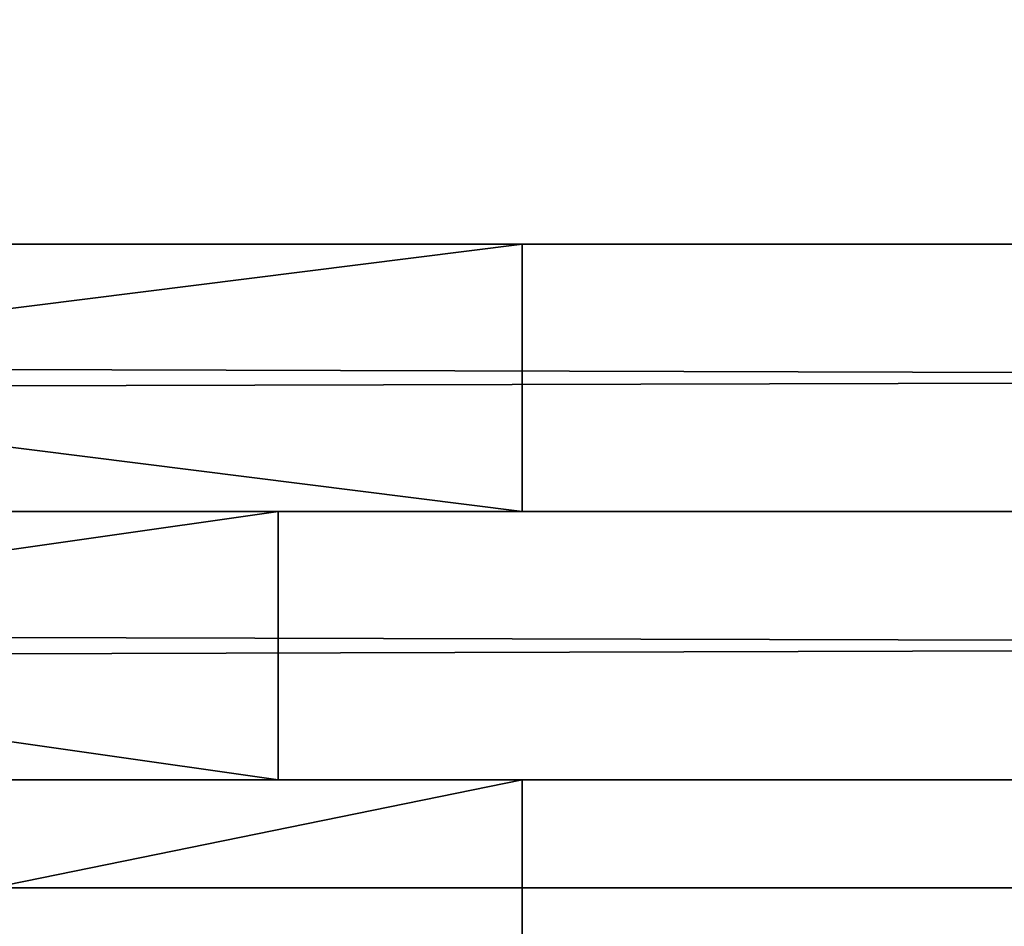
# Model space of a CAD drawing. Extents: x -0.5 to 19.9, y -0.4 to 1.1.
# Tile 26 of 53: x -0.02294 to -0.01522, y -0.25624 to -0.24912. Entities that reach past the tile are written whole.
import ezdxf

# ---------------------------------------------------------------- set-up
doc = ezdxf.new("R2010")
doc.units = 0
doc.layers.get('0').update_dxf_attribs({"color": 13, "linetype": 'CONTINUOUS'})

# ---------------------------------------------------------------- blocks, each defined once
blk = doc.blocks.new('GROUP1_1')
for p, q in [((0.3891782, -0.2508826, 0.9431869), (-0.3882563, -0.2508826, 0.9431869)), ((-0.3882563, -0.2508826, 0.7030898), (0.3891782, -0.2508826, 0.7030898)), ((0.3891782, -0.2508826, 0.6630587), (-0.3882563, -0.2508826, 0.6630587)), ((-0.3882563, -0.2508826, 0.052728), (0.3891782, -0.2508826, 0.052728)), ((-0.0356814, -0.2508826, 0.9724101), (-0.0190007, -0.2508826, 0.9724101)), ((-0.0190007, -0.2508826, 1.7763792), (-0.0356814, -0.2508826, 1.7763792)), ((-0.0190007, -0.2529812, 1.7466273), (-0.0190007, -0.2508826, 1.7466273)), ((-0.0190007, -0.2508826, 1.7466273), (-0.0190007, -0.2508826, 1.7763792)), ((-0.0190007, -0.2508826, 1.7763792), (-0.0190007, -0.2529812, 1.7763792)), ((-0.0190007, -0.2529812, 0.9724101), (-0.0190007, -0.2508826, 0.9724101)), ((-0.0190007, -0.2508826, 0.9724101), (-0.0190007, -0.2508826, 1.0457781)), ((-0.0190007, -0.2508826, 1.0457781), (-0.0190007, -0.2529812, 1.0457781)), ((-0.0190007, -0.2508826, 1.0457781), (-0.0190007, -0.2508826, 1.7466273)), ((-0.3882563, -0.2529812, 0.9431869), (0.3891782, -0.2529812, 0.9431869)), ((-0.3882563, -0.2529812, 0.7050037), (0.3891782, -0.2529812, 0.7050037)), ((0.3891782, -0.2529812, 0.7030898), (-0.3882563, -0.2529812, 0.7030898)), ((-0.3882563, -0.2529812, 0.941273), (0.3891782, -0.2529812, 0.941273)), ((-0.3882563, -0.2529812, 0.6630587), (0.3891782, -0.2529812, 0.6630587)), ((-0.3882563, -0.2529812, 0.0546419), (0.3891782, -0.2529812, 0.0546419)), ((0.3891782, -0.2529812, 0.052728), (-0.3882563, -0.2529812, 0.052728)), ((-0.3882563, -0.2529812, 0.6611448), (0.3891782, -0.2529812, 0.6611448)), ((-0.0356814, -0.2529812, 1.7744653), (-0.0209146, -0.2529812, 1.7744653)), ((-0.0190007, -0.2529812, 1.7763792), (-0.0356814, -0.2529812, 1.7763792)), ((-0.0356814, -0.2529812, 0.9724101), (-0.0190007, -0.2529812, 0.9724101)), ((-0.0209146, -0.2529812, 0.9743241), (-0.0356814, -0.2529812, 0.9743241)), ((-0.0209146, -0.2529812, 1.7744653), (-0.0190007, -0.2529812, 1.7763792)), ((-0.0190007, -0.2529812, 1.0457781), (-0.0209146, -0.2529812, 1.0457781)), ((-0.0209146, -0.2529812, 1.0457781), (-0.0209146, -0.2529812, 0.9743241)), ((-0.0209146, -0.2529812, 0.9743241), (-0.0190007, -0.2529812, 0.9724101)), ((-0.0209146, -0.2550885, 1.7744653), (-0.0209146, -0.2529812, 1.7744653)), ((-0.0209146, -0.2529812, 1.0457781), (-0.0209146, -0.2550885, 1.0457781)), ((-0.0209146, -0.2550885, 0.9743241), (-0.0209146, -0.2529812, 0.9743241)), ((-0.0190007, -0.2529812, 1.7466273), (-0.0209146, -0.2529812, 1.7466273)), ((-0.0209146, -0.2529812, 1.7466273), (-0.0209146, -0.2529812, 1.0457781)), ((-0.0209146, -0.2529812, 1.7466273), (-0.0209146, -0.2550885, 1.7466273)), ((-0.0209146, -0.2529812, 1.7744653), (-0.0209146, -0.2529812, 1.7466273)), ((-0.0190007, -0.2529812, 1.7763792), (-0.0190007, -0.2529812, 1.7466273)), ((-0.0190007, -0.2529812, 1.0457781), (-0.0190007, -0.2529812, 0.9724101)), ((-0.0190007, -0.2529812, 1.7466273), (-0.0190007, -0.2529812, 1.0457781)), ((0.3891782, -0.2550885, 0.9431869), (-0.3882563, -0.2550885, 0.9431869)), ((0.3891782, -0.2550885, 0.7050037), (-0.3882563, -0.2550885, 0.7050037)), ((-0.3882563, -0.2550885, 0.941273), (0.3891782, -0.2550885, 0.941273)), ((0.3891782, -0.2550885, 0.7030898), (-0.3882563, -0.2550885, 0.7030898)), ((0.3891782, -0.2550885, 0.0546419), (-0.3882563, -0.2550885, 0.0546419)), ((-0.3882563, -0.2550885, 0.6611448), (0.3891782, -0.2550885, 0.6611448)), ((0.3891782, -0.2550885, 0.052728), (-0.3882563, -0.2550885, 0.052728)), ((-0.3882563, -0.2550885, 0.6630587), (0.3891782, -0.2550885, 0.6630587)), ((-0.0356814, -0.2550885, 0.9743241), (-0.0209146, -0.2550885, 0.9743241)), ((-0.0190007, -0.2550885, 0.9724101), (-0.0356814, -0.2550885, 0.9724101)), ((-0.0190007, -0.2550885, 1.7763792), (-0.0356814, -0.2550885, 1.7763792)), ((-0.0356814, -0.2550885, 1.7744653), (-0.0209146, -0.2550885, 1.7744653)), ((-0.0190007, -0.2550885, 1.7466273), (-0.0209146, -0.2550885, 1.7466273)), ((-0.0209146, -0.2550885, 1.7466273), (-0.0209146, -0.2550885, 1.7744653)), ((-0.0209146, -0.2550885, 1.7744653), (-0.0190007, -0.2550885, 1.7763792)), ((-0.0209146, -0.2550885, 0.9743241), (-0.0190007, -0.2550885, 0.9724101)), ((-0.0209146, -0.2550885, 1.0457781), (-0.0209146, -0.2550885, 0.9743241)), ((-0.0209146, -0.2550885, 1.0457781), (-0.0190007, -0.2550885, 1.0457781)), ((-0.0209146, -0.2550885, 1.7466273), (-0.0209146, -0.2550885, 1.0457781)), ((-0.0190007, -0.2550885, 1.7763792), (-0.0190007, -0.2550885, 1.7466273)), ((-0.0190007, -0.2584937, 1.7763792), (-0.0190007, -0.2550885, 1.7763792)), ((-0.0190007, -0.2550885, 1.0457781), (-0.0190007, -0.2584937, 1.0457781)), ((-0.0190007, -0.2584937, 0.9724101), (-0.0190007, -0.2550885, 0.9724101)), ((-0.0190007, -0.2550885, 0.9724101), (-0.0190007, -0.2550885, 1.0457781)), ((-0.0190007, -0.2550885, 1.0457781), (-0.0190007, -0.2550885, 1.7466273)), ((-0.0190007, -0.2550885, 1.7466273), (-0.0190007, -0.2584937, 1.7466273)), ((0.4551767, -0.2559371, 1.8091882), (-0.4551767, -0.2559371, 1.8091882)), ((-0.4551767, -0.2559371, 0.0160763), (0.4551767, -0.2559371, 0.0160763))]:
    blk.add_line(p, q)
at = {"color": 7}
mesh = blk.add_polyface(dxfattribs=at)
corners = [(0.4551767, 0.3523072, 0.0160763), (-0.4551767, -0.2559371, 0.0160763), (-0.4551767, 0.3523072, 0.0160763), (0.4551767, -0.2559371, 0.0160763)]
mesh.append_faces([[corners[k] for k in face] for face in [(0, 1, 2), (1, 0, 3)]], dxfattribs={"vtx0": -1, "color": 7})
mesh = blk.add_polyface(dxfattribs=at)
corners = [(0.4551767, -0.2559371, 1.8091882), (-0.4551767, 0.3523072, 1.8091882), (-0.4551767, -0.2559371, 1.8091882), (0.4551767, 0.3523072, 1.8091882)]
mesh.append_faces([[corners[k] for k in face] for face in [(0, 1, 2), (1, 0, 3)]], dxfattribs={"vtx0": -1, "color": 7})
mesh = blk.add_polyface(dxfattribs=at)
corners = [(0.3891782, -0.2529812, 0.9431869), (-0.3882563, -0.2508826, 0.9431869), (-0.3882563, -0.2529812, 0.9431869), (0.3891782, -0.2508826, 0.9431869)]
mesh.append_faces([[corners[k] for k in face] for face in [(0, 1, 2), (1, 0, 3)]], dxfattribs={"vtx0": -1, "color": 7})
mesh = blk.add_polyface(dxfattribs=at)
corners = [(0.3891782, -0.2508826, 0.7030898), (-0.3882563, -0.2529812, 0.7030898), (-0.3882563, -0.2508826, 0.7030898), (0.3891782, -0.2529812, 0.7030898)]
mesh.append_faces([[corners[k] for k in face] for face in [(0, 1, 2), (1, 0, 3)]], dxfattribs={"vtx0": -1, "color": 7})
mesh = blk.add_polyface(dxfattribs=at)
corners = [(0.3891782, -0.2529812, 0.6630587), (-0.3882563, -0.2508826, 0.6630587), (-0.3882563, -0.2529812, 0.6630587), (0.3891782, -0.2508826, 0.6630587)]
mesh.append_faces([[corners[k] for k in face] for face in [(0, 1, 2), (1, 0, 3)]], dxfattribs={"vtx0": -1, "color": 7})
mesh = blk.add_polyface(dxfattribs=at)
corners = [(0.3891782, -0.2508826, 0.052728), (-0.3882563, -0.2529812, 0.052728), (-0.3882563, -0.2508826, 0.052728), (0.3891782, -0.2529812, 0.052728)]
mesh.append_faces([[corners[k] for k in face] for face in [(0, 1, 2), (1, 0, 3)]], dxfattribs={"vtx0": -1, "color": 7})
mesh = blk.add_polyface(dxfattribs=at)
corners = [(-0.0190007, -0.2508826, 0.9724101), (-0.0356814, -0.2529812, 0.9724101), (-0.0356814, -0.2508826, 0.9724101), (-0.0190007, -0.2529812, 0.9724101)]
mesh.append_faces([[corners[k] for k in face] for face in [(0, 1, 2), (1, 0, 3)]], dxfattribs={"vtx0": -1, "color": 7})
mesh = blk.add_polyface(dxfattribs=at)
corners = [(-0.0190007, -0.2529812, 1.7763792), (-0.0356814, -0.2508826, 1.7763792), (-0.0356814, -0.2529812, 1.7763792), (-0.0190007, -0.2508826, 1.7763792)]
mesh.append_faces([[corners[k] for k in face] for face in [(0, 1, 2), (1, 0, 3)]], dxfattribs={"vtx0": -1, "color": 7})
mesh = blk.add_polyface(dxfattribs=at)
corners = [(-0.0190007, -0.2508826, 1.7466273), (-0.0190007, -0.2529812, 1.7763792), (-0.0190007, -0.2529812, 1.7466273), (-0.0190007, -0.2508826, 1.7763792)]
mesh.append_faces([[corners[k] for k in face] for face in [(0, 1, 2), (1, 0, 3)]], dxfattribs={"vtx0": -1, "color": 7})
mesh = blk.add_polyface(dxfattribs=at)
corners = [(-0.0190007, -0.2508826, 0.9724101), (-0.0190007, -0.2529812, 1.0457781), (-0.0190007, -0.2529812, 0.9724101), (-0.0190007, -0.2508826, 1.0457781)]
mesh.append_faces([[corners[k] for k in face] for face in [(0, 1, 2), (1, 0, 3)]], dxfattribs={"vtx0": -1, "color": 7})
mesh = blk.add_polyface(dxfattribs=at)
corners = [(-0.0190007, -0.2508826, 1.0457781), (-0.0190007, -0.2529812, 1.7466273), (-0.0190007, -0.2529812, 1.0457781), (-0.0190007, -0.2508826, 1.7466273)]
mesh.append_faces([[corners[k] for k in face] for face in [(0, 1, 2), (1, 0, 3)]], dxfattribs={"vtx0": -1, "color": 7})
mesh = blk.add_polyface(dxfattribs=at)
corners = [(0.3891782, -0.2529812, 0.7050037), (-0.3882563, -0.2550885, 0.7050037), (-0.3882563, -0.2529812, 0.7050037), (0.3891782, -0.2550885, 0.7050037)]
mesh.append_faces([[corners[k] for k in face] for face in [(0, 1, 2), (1, 0, 3)]], dxfattribs={"vtx0": -1, "color": 7})
mesh = blk.add_polyface(dxfattribs=at)
corners = [(0.3891782, -0.2529812, 0.9431869), (-0.3882563, -0.2529812, 0.941273), (0.3891782, -0.2529812, 0.941273), (-0.3882563, -0.2529812, 0.9431869)]
mesh.append_faces([[corners[k] for k in face] for face in [(0, 1, 2), (1, 0, 3)]], dxfattribs={"vtx0": -1, "color": 7})
mesh = blk.add_polyface(dxfattribs=at)
corners = [(0.3891782, -0.2550885, 0.941273), (-0.3882563, -0.2529812, 0.941273), (-0.3882563, -0.2550885, 0.941273), (0.3891782, -0.2529812, 0.941273)]
mesh.append_faces([[corners[k] for k in face] for face in [(0, 1, 2), (1, 0, 3)]], dxfattribs={"vtx0": -1, "color": 7})
mesh = blk.add_polyface(dxfattribs=at)
corners = [(0.3891782, -0.2529812, 0.7050037), (-0.3882563, -0.2529812, 0.7030898), (0.3891782, -0.2529812, 0.7030898), (-0.3882563, -0.2529812, 0.7050037)]
mesh.append_faces([[corners[k] for k in face] for face in [(0, 1, 2), (1, 0, 3)]], dxfattribs={"vtx0": -1, "color": 7})
mesh = blk.add_polyface(dxfattribs=at)
corners = [(0.3891782, -0.2529812, 0.0546419), (-0.3882563, -0.2550885, 0.0546419), (-0.3882563, -0.2529812, 0.0546419), (0.3891782, -0.2550885, 0.0546419)]
mesh.append_faces([[corners[k] for k in face] for face in [(0, 1, 2), (1, 0, 3)]], dxfattribs={"vtx0": -1, "color": 7})
mesh = blk.add_polyface(dxfattribs=at)
corners = [(0.3891782, -0.2529812, 0.6630587), (-0.3882563, -0.2529812, 0.6611448), (0.3891782, -0.2529812, 0.6611448), (-0.3882563, -0.2529812, 0.6630587)]
mesh.append_faces([[corners[k] for k in face] for face in [(0, 1, 2), (1, 0, 3)]], dxfattribs={"vtx0": -1, "color": 7})
mesh = blk.add_polyface(dxfattribs=at)
corners = [(0.3891782, -0.2550885, 0.6611448), (-0.3882563, -0.2529812, 0.6611448), (-0.3882563, -0.2550885, 0.6611448), (0.3891782, -0.2529812, 0.6611448)]
mesh.append_faces([[corners[k] for k in face] for face in [(0, 1, 2), (1, 0, 3)]], dxfattribs={"vtx0": -1, "color": 7})
mesh = blk.add_polyface(dxfattribs=at)
corners = [(0.3891782, -0.2529812, 0.0546419), (-0.3882563, -0.2529812, 0.052728), (0.3891782, -0.2529812, 0.052728), (-0.3882563, -0.2529812, 0.0546419)]
mesh.append_faces([[corners[k] for k in face] for face in [(0, 1, 2), (1, 0, 3)]], dxfattribs={"vtx0": -1, "color": 7})
mesh = blk.add_polyface(dxfattribs=at)
corners = [(-0.0190007, -0.2529812, 1.7763792), (-0.0356814, -0.2529812, 1.7744653), (-0.0209146, -0.2529812, 1.7744653), (-0.0356814, -0.2529812, 1.7763792)]
mesh.append_faces([[corners[k] for k in face] for face in [(0, 1, 2), (1, 0, 3)]], dxfattribs={"vtx0": -1, "color": 7})
mesh = blk.add_polyface(dxfattribs=at)
corners = [(-0.0209146, -0.2550885, 1.7744653), (-0.0356814, -0.2529812, 1.7744653), (-0.0356814, -0.2550885, 1.7744653), (-0.0209146, -0.2529812, 1.7744653)]
mesh.append_faces([[corners[k] for k in face] for face in [(0, 1, 2), (1, 0, 3)]], dxfattribs={"vtx0": -1, "color": 7})
mesh = blk.add_polyface(dxfattribs=at)
corners = [(-0.0209146, -0.2529812, 0.9743241), (-0.0356814, -0.2529812, 0.9724101), (-0.0190007, -0.2529812, 0.9724101), (-0.0356814, -0.2529812, 0.9743241)]
mesh.append_faces([[corners[k] for k in face] for face in [(0, 1, 2), (1, 0, 3)]], dxfattribs={"vtx0": -1, "color": 7})
mesh = blk.add_polyface(dxfattribs=at)
corners = [(-0.0209146, -0.2529812, 0.9743241), (-0.0356814, -0.2550885, 0.9743241), (-0.0356814, -0.2529812, 0.9743241), (-0.0209146, -0.2550885, 0.9743241)]
mesh.append_faces([[corners[k] for k in face] for face in [(0, 1, 2), (1, 0, 3)]], dxfattribs={"vtx0": -1, "color": 7})
mesh = blk.add_polyface(dxfattribs=at)
corners = [(-0.0190007, -0.2529812, 1.0457781), (-0.0209146, -0.2529812, 0.9743241), (-0.0190007, -0.2529812, 0.9724101), (-0.0209146, -0.2529812, 1.0457781)]
mesh.append_faces([[corners[k] for k in face] for face in [(0, 1, 2), (1, 0, 3)]], dxfattribs={"vtx0": -1, "color": 7})
mesh = blk.add_polyface(dxfattribs=at)
corners = [(-0.0209146, -0.2529812, 0.9743241), (-0.0209146, -0.2550885, 1.0457781), (-0.0209146, -0.2550885, 0.9743241), (-0.0209146, -0.2529812, 1.0457781)]
mesh.append_faces([[corners[k] for k in face] for face in [(0, 1, 2), (1, 0, 3)]], dxfattribs={"vtx0": -1, "color": 7})
mesh = blk.add_polyface(dxfattribs=at)
corners = [(-0.0190007, -0.2529812, 1.7466273), (-0.0209146, -0.2529812, 1.0457781), (-0.0190007, -0.2529812, 1.0457781), (-0.0209146, -0.2529812, 1.7466273)]
mesh.append_faces([[corners[k] for k in face] for face in [(0, 1, 2), (1, 0, 3)]], dxfattribs={"vtx0": -1, "color": 7})
mesh = blk.add_polyface(dxfattribs=at)
corners = [(-0.0209146, -0.2529812, 1.0457781), (-0.0209146, -0.2550885, 1.7466273), (-0.0209146, -0.2550885, 1.0457781), (-0.0209146, -0.2529812, 1.7466273)]
mesh.append_faces([[corners[k] for k in face] for face in [(0, 1, 2), (1, 0, 3)]], dxfattribs={"vtx0": -1, "color": 7})
mesh = blk.add_polyface(dxfattribs=at)
corners = [(-0.0190007, -0.2529812, 1.7763792), (-0.0209146, -0.2529812, 1.7466273), (-0.0190007, -0.2529812, 1.7466273), (-0.0209146, -0.2529812, 1.7744653)]
mesh.append_faces([[corners[k] for k in face] for face in [(0, 1, 2), (1, 0, 3)]], dxfattribs={"vtx0": -1, "color": 7})
mesh = blk.add_polyface(dxfattribs=at)
corners = [(-0.0209146, -0.2529812, 1.7466273), (-0.0209146, -0.2550885, 1.7744653), (-0.0209146, -0.2550885, 1.7466273), (-0.0209146, -0.2529812, 1.7744653)]
mesh.append_faces([[corners[k] for k in face] for face in [(0, 1, 2), (1, 0, 3)]], dxfattribs={"vtx0": -1, "color": 7})
mesh = blk.add_polyface(dxfattribs=at)
corners = [(0.3891782, -0.2584937, 0.9431869), (-0.3882563, -0.2550885, 0.9431869), (-0.3882563, -0.2584937, 0.9431869), (0.3891782, -0.2550885, 0.9431869)]
mesh.append_faces([[corners[k] for k in face] for face in [(0, 1, 2), (1, 0, 3)]], dxfattribs={"vtx0": -1, "color": 7})
mesh = blk.add_polyface(dxfattribs=at)
corners = [(-0.3882563, -0.2550885, 0.7050037), (0.3891782, -0.2550885, 0.7030898), (-0.3882563, -0.2550885, 0.7030898), (0.3891782, -0.2550885, 0.7050037)]
mesh.append_faces([[corners[k] for k in face] for face in [(0, 1, 2), (1, 0, 3)]], dxfattribs={"vtx0": -1, "color": 7})
mesh = blk.add_polyface(dxfattribs=at)
corners = [(0.3891782, -0.2550885, 0.7030898), (-0.3882563, -0.2584937, 0.7030898), (-0.3882563, -0.2550885, 0.7030898), (0.3891782, -0.2584937, 0.7030898)]
mesh.append_faces([[corners[k] for k in face] for face in [(0, 1, 2), (1, 0, 3)]], dxfattribs={"vtx0": -1, "color": 7})
mesh = blk.add_polyface(dxfattribs=at)
corners = [(-0.3882563, -0.2550885, 0.0546419), (0.3891782, -0.2550885, 0.052728), (-0.3882563, -0.2550885, 0.052728), (0.3891782, -0.2550885, 0.0546419)]
mesh.append_faces([[corners[k] for k in face] for face in [(0, 1, 2), (1, 0, 3)]], dxfattribs={"vtx0": -1, "color": 7})
mesh = blk.add_polyface(dxfattribs=at)
corners = [(0.3891782, -0.2550885, 0.052728), (-0.3882563, -0.2584937, 0.052728), (-0.3882563, -0.2550885, 0.052728), (0.3891782, -0.2584937, 0.052728)]
mesh.append_faces([[corners[k] for k in face] for face in [(0, 1, 2), (1, 0, 3)]], dxfattribs={"vtx0": -1, "color": 7})
mesh = blk.add_polyface(dxfattribs=at)
corners = [(-0.3882563, -0.2550885, 0.6630587), (0.3891782, -0.2550885, 0.6611448), (-0.3882563, -0.2550885, 0.6611448), (0.3891782, -0.2550885, 0.6630587)]
mesh.append_faces([[corners[k] for k in face] for face in [(0, 1, 2), (1, 0, 3)]], dxfattribs={"vtx0": -1, "color": 7})
mesh = blk.add_polyface(dxfattribs=at)
corners = [(0.3891782, -0.2584937, 0.6630587), (-0.3882563, -0.2550885, 0.6630587), (-0.3882563, -0.2584937, 0.6630587), (0.3891782, -0.2550885, 0.6630587)]
mesh.append_faces([[corners[k] for k in face] for face in [(0, 1, 2), (1, 0, 3)]], dxfattribs={"vtx0": -1, "color": 7})
mesh = blk.add_polyface(dxfattribs=at)
corners = [(-0.3882563, -0.2550885, 0.9431869), (0.3891782, -0.2550885, 0.941273), (-0.3882563, -0.2550885, 0.941273), (0.3891782, -0.2550885, 0.9431869)]
mesh.append_faces([[corners[k] for k in face] for face in [(0, 1, 2), (1, 0, 3)]], dxfattribs={"vtx0": -1, "color": 7})
mesh = blk.add_polyface(dxfattribs=at)
corners = [(-0.0356814, -0.2550885, 0.9743241), (-0.0190007, -0.2550885, 0.9724101), (-0.0356814, -0.2550885, 0.9724101), (-0.0209146, -0.2550885, 0.9743241)]
mesh.append_faces([[corners[k] for k in face] for face in [(0, 1, 2), (1, 0, 3)]], dxfattribs={"vtx0": -1, "color": 7})
mesh = blk.add_polyface(dxfattribs=at)
corners = [(-0.0190007, -0.2584937, 1.7763792), (-0.0356814, -0.2550885, 1.7763792), (-0.0356814, -0.2584937, 1.7763792), (-0.0190007, -0.2550885, 1.7763792)]
mesh.append_faces([[corners[k] for k in face] for face in [(0, 1, 2), (1, 0, 3)]], dxfattribs={"vtx0": -1, "color": 7})
mesh = blk.add_polyface(dxfattribs=at)
corners = [(-0.0190007, -0.2550885, 0.9724101), (-0.0356814, -0.2584937, 0.9724101), (-0.0356814, -0.2550885, 0.9724101), (-0.0190007, -0.2584937, 0.9724101)]
mesh.append_faces([[corners[k] for k in face] for face in [(0, 1, 2), (1, 0, 3)]], dxfattribs={"vtx0": -1, "color": 7})
mesh = blk.add_polyface(dxfattribs=at)
corners = [(-0.0356814, -0.2550885, 1.7763792), (-0.0209146, -0.2550885, 1.7744653), (-0.0356814, -0.2550885, 1.7744653), (-0.0190007, -0.2550885, 1.7763792)]
mesh.append_faces([[corners[k] for k in face] for face in [(0, 1, 2), (1, 0, 3)]], dxfattribs={"vtx0": -1, "color": 7})
mesh = blk.add_polyface(dxfattribs=at)
corners = [(-0.0209146, -0.2550885, 1.7744653), (-0.0190007, -0.2550885, 1.7466273), (-0.0209146, -0.2550885, 1.7466273), (-0.0190007, -0.2550885, 1.7763792)]
mesh.append_faces([[corners[k] for k in face] for face in [(0, 1, 2), (1, 0, 3)]], dxfattribs={"vtx0": -1, "color": 7})
mesh = blk.add_polyface(dxfattribs=at)
corners = [(-0.0209146, -0.2550885, 0.9743241), (-0.0190007, -0.2550885, 1.0457781), (-0.0190007, -0.2550885, 0.9724101), (-0.0209146, -0.2550885, 1.0457781)]
mesh.append_faces([[corners[k] for k in face] for face in [(0, 1, 2), (1, 0, 3)]], dxfattribs={"vtx0": -1, "color": 7})
mesh = blk.add_polyface(dxfattribs=at)
corners = [(-0.0209146, -0.2550885, 1.7466273), (-0.0190007, -0.2550885, 1.0457781), (-0.0209146, -0.2550885, 1.0457781), (-0.0190007, -0.2550885, 1.7466273)]
mesh.append_faces([[corners[k] for k in face] for face in [(0, 1, 2), (1, 0, 3)]], dxfattribs={"vtx0": -1, "color": 7})
mesh = blk.add_polyface(dxfattribs=at)
corners = [(-0.0190007, -0.2550885, 0.9724101), (-0.0190007, -0.2584937, 1.0457781), (-0.0190007, -0.2584937, 0.9724101), (-0.0190007, -0.2550885, 1.0457781)]
mesh.append_faces([[corners[k] for k in face] for face in [(0, 1, 2), (1, 0, 3)]], dxfattribs={"vtx0": -1, "color": 7})
mesh = blk.add_polyface(dxfattribs=at)
corners = [(-0.0190007, -0.2550885, 1.0457781), (-0.0190007, -0.2584937, 1.7466273), (-0.0190007, -0.2584937, 1.0457781), (-0.0190007, -0.2550885, 1.7466273)]
mesh.append_faces([[corners[k] for k in face] for face in [(0, 1, 2), (1, 0, 3)]], dxfattribs={"vtx0": -1, "color": 7})
mesh = blk.add_polyface(dxfattribs=at)
corners = [(-0.0190007, -0.2550885, 1.7466273), (-0.0190007, -0.2584937, 1.7763792), (-0.0190007, -0.2584937, 1.7466273), (-0.0190007, -0.2550885, 1.7763792)]
mesh.append_faces([[corners[k] for k in face] for face in [(0, 1, 2), (1, 0, 3)]], dxfattribs={"vtx0": -1, "color": 7})
mesh = blk.add_polyface(dxfattribs=at)
corners = [(0.4551767, -0.2559371, 1.8091882), (-0.4551767, -0.2559371, 0.0160763), (0.4551767, -0.2559371, 0.0160763), (-0.4551767, -0.2559371, 1.8091882)]
mesh.append_faces([[corners[k] for k in face] for face in [(0, 1, 2), (1, 0, 3)]], dxfattribs={"vtx0": -1, "color": 7})
blk = doc.blocks.new('GROUP0_1')
at = {"color": 7}
blk.add_blockref('GROUP1_1', (0, 0), dxfattribs=at)

msp = doc.modelspace()

# ---------------------------------------------------------------- block references
at = {"color": 7}
msp.add_blockref('GROUP0_1', (0, 0), dxfattribs=at)

doc.saveas('drawing.dxf')
